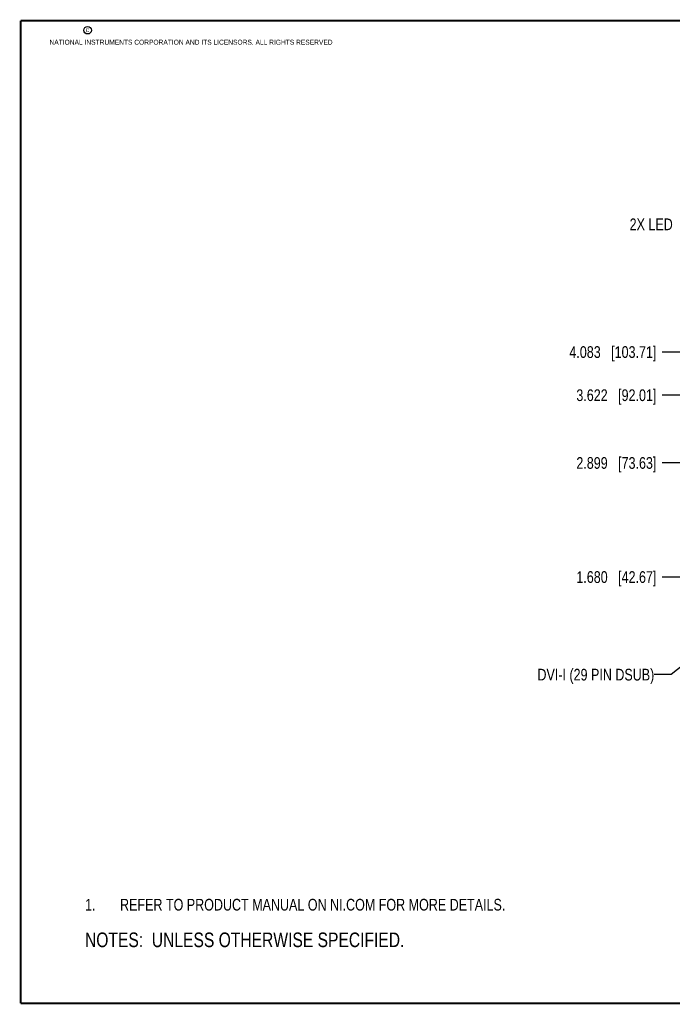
# Model space of a CAD drawing. Header units: inches. Extents: x 0.2 to 16.8, y 0.2 to 10.8.
# Tile 1 of 19: x 0.2 to 7.2, y 0.2 to 10.8. Entities that reach past the tile are written whole.
import ezdxf

# ---------------------------------------------------------------- set-up
doc = ezdxf.new("R2010")
doc.units = ezdxf.units.IN
doc.header["$LTSCALE"] = 0.935
doc.header["$MEASUREMENT"] = 0
doc.layers.get('0').update_dxf_attribs({"linetype": 'CONTINUOUS'})
doc.layers.add('DETAIL', color=7, linetype='CONTINUOUS')
doc.layers.add('DIMENSIONS', color=7, linetype='CONTINUOUS')
doc.styles.get("Standard").update_dxf_attribs({"font": 'txt', "width": 0.8})
doc.dimstyles.new('DIMSTYLE_1', dxfattribs={"dimtxt": 0.125, "dimasz": 0.18, "dimexe": 0.125, "dimexo": 0.0625, "dimgap": 0.09, "dimtad": 0, "dimtih": 1, "dimtoh": 1, "dimdec": 3, "dimzin": 4, "dimdsep": 46, "dimtxsty": 'STANDARD', "dimblk": '_FILLED', "dimblk1": '_FILLED', "dimblk2": '_FILLED', "dimcen": 0.09, "dimadec": 0, "dimazin": 0, "dimtp": 0.01, "dimtm": 0.01, "dimtfac": 1, "dimtdec": 3, "dimtofl": 0, "dimtmove": 0, "dimatfit": 3, "dimldrblk": '_FILLED', "dimfxl": 1, "dimtolj": 1, "dimtzin": 4, "dimarcsym": 0})
doc.dimstyles.get("Standard").update_dxf_attribs({"dimtxt": 0.125, "dimasz": 0.18, "dimexe": 0.125, "dimexo": 0.0625, "dimgap": 0.09, "dimtad": 0, "dimtih": 1, "dimtoh": 1, "dimdec": 3, "dimzin": 4, "dimdsep": 46, "dimtxsty": 'STANDARD', "dimblk": '_FILLED', "dimblk1": '_FILLED', "dimblk2": '_FILLED', "dimcen": 0.09, "dimadec": 0, "dimazin": 0, "dimtol": 1, "dimtp": 0.01, "dimtm": 0.01, "dimtfac": 1, "dimtdec": 3, "dimtofl": 0, "dimtmove": 0, "dimatfit": 3, "dimldrblk": '_FILLED', "dimfxl": 1, "dimtolj": 1, "dimtzin": 4, "dimarcsym": 0})

# ---------------------------------------------------------------- blocks, each defined once
blk = doc.blocks.new('SYMBOL_16_BL0', base_point=(3.675, 1.312))
at = {"color": 2, "linetype": 'CONTINUOUS', "width": 0.8}
for s, p in [('1.', (0.938, 1.25)), ('REFER TO PRODUCT MANUAL ON NI.COM FOR MORE DETAILS.', (1.312, 1.25))]:
    blk.add_text(s, height=0.125, dxfattribs=at).set_placement(p)
blk = doc.blocks.new('*D5')
at = {"layer": 'DIMENSIONS', "color": 2, "linetype": 'CONTINUOUS'}
blk.add_line((8.262, 4.814), (7.105, 4.814), dxfattribs=at)
at = {"layer": 'DIMENSIONS', "color": 2, "linetype": 'CONTINUOUS', "insert": (7.042, 4.876), "char_height": 0.125, "width": 1.325, "attachment_point": 3, "line_spacing_factor": 0.9}
blk.add_mtext('1.680{\\Ftxt.shx;\\W1.000000;\\H0.125000; }[42.67]', dxfattribs=at)
blk = doc.blocks.new('_FILLED')
at = {"color": 0, "linetype": 'BYBLOCK'}
blk.add_solid([(0, 0), (-1, 0.174), (-1, -0.174)], dxfattribs=at)
blk = doc.blocks.new('*D6')
at = {"layer": 'DIMENSIONS', "color": 2, "linetype": 'CONTINUOUS'}
blk.add_line((8.178, 6.033), (7.105, 6.033), dxfattribs=at)
at = {"layer": 'DIMENSIONS', "color": 2, "linetype": 'CONTINUOUS', "insert": (7.042, 6.095), "char_height": 0.125, "width": 1.325, "attachment_point": 3, "line_spacing_factor": 0.9}
blk.add_mtext('2.899{\\Ftxt.shx;\\W1.000000;\\H0.125000; }[73.63]', dxfattribs=at)
blk = doc.blocks.new('*D7')
at = {"layer": 'DIMENSIONS', "color": 2, "linetype": 'CONTINUOUS'}
blk.add_line((7.958, 6.756), (7.105, 6.756), dxfattribs=at)
at = {"layer": 'DIMENSIONS', "color": 2, "linetype": 'CONTINUOUS', "insert": (7.042, 6.819), "char_height": 0.125, "width": 1.325, "attachment_point": 3, "line_spacing_factor": 0.9}
blk.add_mtext('3.622{\\Ftxt.shx;\\W1.000000;\\H0.125000; }[92.01]', dxfattribs=at)
blk = doc.blocks.new('*D8')
at = {"layer": 'DIMENSIONS', "color": 2, "linetype": 'CONTINUOUS'}
blk.add_line((8.186, 7.217), (7.105, 7.217), dxfattribs=at)
at = {"layer": 'DIMENSIONS', "color": 2, "linetype": 'CONTINUOUS', "insert": (7.042, 7.28), "char_height": 0.125, "width": 1.425, "attachment_point": 3, "line_spacing_factor": 0.9}
blk.add_mtext('4.083{\\Ftxt.shx;\\W1.000000;\\H0.125000; }[103.71]', dxfattribs=at)
blk = doc.blocks.new('SYMBOL_4_BL1', base_point=(3.1215, 0.9375))
at = {"layer": 'DETAIL', "color": 2, "linetype": 'CONTINUOUS', "width": 0.8}
blk.add_text('NOTES:  UNLESS OTHERWISE SPECIFIED.', height=0.156, dxfattribs=at).set_placement((0.9375, 0.8595))
blk = doc.blocks.new('SYMBOL_13_BL2', base_point=(3.675, 1.312))
at = {"layer": 'DETAIL', "color": 2, "linetype": 'CONTINUOUS', "width": 0.8}
for s, p in [('1.', (0.938, 1.25)), ('REFER TO PRODUCT MANUAL ON NI.COM FOR MORE DETAILS.', (1.312, 1.25))]:
    blk.add_text(s, height=0.125, dxfattribs=at).set_placement(p)

msp = doc.modelspace()

# ---------------------------------------------------------------- linework, layer by layer
at = {"color": 7, "linetype": 'CONTINUOUS', "const_width": 0.02}
for points in [[(0.25, 10.7586), (0.25, 0.2586)], [(16.75, 10.7586), (0.25, 10.7586)], [(0.25, 0.2586), (16.75, 0.2586)]]:
    msp.add_lwpolyline(points, dxfattribs=at)
at = {"color": 2, "linetype": 'CONTINUOUS'}
msp.add_circle((0.9659, 10.6562), 0.0403, dxfattribs=at)

# ---------------------------------------------------------------- block references
msp.add_blockref('SYMBOL_16_BL0', (3.6751, 1.3124), dxfattribs=at)
at = {"layer": 'DETAIL', "color": 2, "linetype": 'CONTINUOUS'}
for name, p in [('SYMBOL_13_BL2', (3.6751, 1.3124)), ('SYMBOL_4_BL1', (3.1215, 0.9375))]:
    msp.add_blockref(name, p, dxfattribs=at)

# ---------------------------------------------------------------- texts
at = {"color": 2, "linetype": 'CONTINUOUS', "char_height": 0.053, "attachment_point": 1, "line_spacing_factor": 0.9}
for s, insert, width in [('c', (0.946, 10.6893), 0.0424), ('NATIONAL INSTRUMENTS CORPORATION AND ITS LICENSORS. ALL RIGHTS RESERVED', (0.5583, 10.5546), 3.0104)]:
    msp.add_mtext(s, dxfattribs=dict(at, insert=insert, width=width))
at = {"layer": 'DETAIL', "color": 2, "linetype": 'CONTINUOUS', "char_height": 0.125, "attachment_point": 3, "line_spacing_factor": 0.9}
for s, insert, width in [('2X LED', (7.2171, 8.6447), 0.6), ('DVI-I (29 PIN DSUB)', (7.0197, 3.8334), 1.9)]:
    msp.add_mtext(s, dxfattribs=dict(at, insert=insert, width=width))

# ---------------------------------------------------------------- dimensions: what is measured, and where the dimension line sits
at = {"layer": 'DIMENSIONS', "color": 2, "linetype": 'CONTINUOUS'}
for feature_location, offset, origin, picture, middle in [((8.1858, 7.2171), (-1.0809, 0), (8.2483, 3.1339), '*D8', (6.3299, 7.2171)), ((7.9582, 6.7563), (-0.8532, 0), (8.0207, 3.1339), '*D7', (6.3799, 6.7563)), ((8.1778, 6.0326), (-1.0729, 0), (8.2403, 3.1339), '*D6', (6.3799, 6.0326)), ((8.262, 4.8136), (-1.1571, 0), (8.3245, 3.1339), '*D5', (6.3799, 4.8136))]:
    dim = msp.add_ordinate_dim(feature_location=feature_location, offset=offset, dtype=0, origin=origin, dimstyle='DIMSTYLE_1', override={"dimtad": 1, "dimtih": 0, "dimtoh": 0}, dxfattribs=at)
    dim.commit()
    dim.dimension.update_dxf_attribs({"geometry": picture, "text_midpoint": middle})

# ---------------------------------------------------------------- leaders
at = {"layer": 'DETAIL', "color": 2, "linetype": 'CONTINUOUS'}
msp.add_leader([(8.2696, 4.6232), (7.1997, 3.7709), (7.0197, 3.7709)], dimstyle='STANDARD', override={"dimtad": 0}, dxfattribs=at)

doc.saveas('drawing.dxf')
